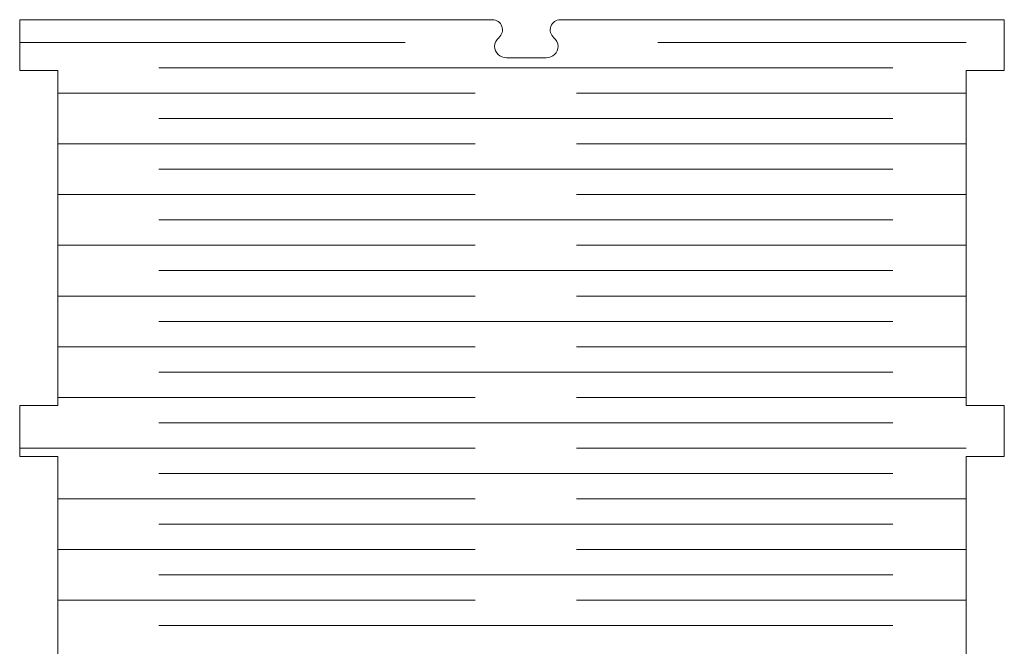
# Model space of a CAD drawing. Header units: millimetres. Extents: x -423 to 528, y -437 to 160.
# Tile 87 of 93: x -45 to 58, y 12 to 77. Entities that reach past the tile are written whole.
import ezdxf

# ---------------------------------------------------------------- set-up
doc = ezdxf.new("R2010")
doc.units = ezdxf.units.MM
doc.header["$MEASUREMENT"] = 0
doc.layers.add('Layer 1', color=7, linetype='Continuous')

msp = doc.modelspace()

# ---------------------------------------------------------------- linework, layer by layer
at = {"layer": 'Layer 1', "color": 250, "lineweight": 9}
msp.add_open_spline([(54.237, -132.7869), (54.237, -132.7869), (54.237, -130.5203), (54.237, -130.5203), (54.237, -130.5203), (54.237, -130.5203), (58.2369, -130.5203), (58.2369, -130.5203), (58.2369, -130.5203), (58.2369, -130.5203), (58.2369, -125.1871), (58.2369, -125.1871), (58.2369, -125.1871), (58.2369, -125.1871), (54.237, -125.1871), (54.237, -125.1871), (54.237, -125.1871), (54.237, -125.1871), (54.237, -89.9881), (54.237, -89.9881), (54.237, -89.9881), (54.237, -89.9881), (58.2369, -89.9881), (58.2369, -89.9881), (58.2369, -89.9881), (58.2369, -89.9881), (58.2369, -84.6549), (58.2369, -84.6549), (58.2369, -84.6549), (58.2369, -84.6549), (54.237, -84.6549), (54.237, -84.6549), (54.237, -84.6549), (54.237, -84.6549), (54.237, -49.4558), (54.237, -49.4558), (54.237, -49.4558), (54.237, -49.4558), (58.2369, -49.4558), (58.2369, -49.4558), (58.2369, -49.4558), (58.2369, -49.4558), (58.2369, -44.1226), (58.2369, -44.1226), (58.2369, -44.1226), (58.2369, -44.1226), (54.237, -44.1226), (54.237, -44.1226), (54.237, -44.1226), (54.237, -44.1226), (54.237, -8.9235), (54.237, -8.9235), (54.237, -8.9235), (54.237, -8.9235), (58.2369, -8.9235), (58.2369, -8.9235), (58.2369, -8.9235), (58.2369, -8.9235), (58.2369, -3.5903), (58.2369, -3.5903), (58.2369, -3.5903), (58.2369, -3.5903), (54.237, -3.5903), (54.237, -3.5903), (54.237, -3.5903), (54.237, -3.5903), (54.237, 31.6088), (54.237, 31.6088), (54.237, 31.6088), (54.237, 31.6088), (58.2369, 31.6088), (58.2369, 31.6088), (58.2369, 31.6088), (58.2369, 31.6088), (58.2369, 36.942), (58.2369, 36.942), (58.2369, 36.942), (58.2369, 36.942), (54.237, 36.942), (54.237, 36.942), (54.237, 36.942), (54.237, 36.942), (54.237, 72.1412), (54.237, 72.1412), (54.237, 72.1412), (54.237, 72.1412), (58.2369, 72.1412), (58.2369, 72.1412), (58.2369, 72.1412), (58.2369, 72.1412), (58.2369, 77.4744), (58.2369, 77.4744), (58.2369, 77.4744), (53.5235, 77.4744), (12.6981, 77.4744), (11.6037, 77.4744), (11.6037, 77.4744), (11.1451, 77.4744), (10.7548, 77.1999), (10.5998, 76.7684), (10.5998, 76.7684), (10.4448, 76.3369), (10.5714, 75.8764), (10.9251, 75.5848), (10.9251, 75.5848), (11.1922, 75.3646), (11.3622, 75.0377), (11.3622, 74.6744), (11.3622, 74.6744), (11.3622, 74.0135), (10.8007, 73.4745), (10.1122, 73.4745), (10.1122, 73.4745), (10.1122, 73.4745), (5.9457, 73.4745), (5.9457, 73.4745), (5.9457, 73.4745), (5.2572, 73.4745), (4.6957, 74.0135), (4.6957, 74.6744), (4.6957, 74.6744), (4.6957, 74.6744), (4.6957, 74.6744), (4.6957, 74.6744), (4.6957, 74.6744), (4.6957, 75.0377), (4.8657, 75.3646), (5.1328, 75.5848), (5.1328, 75.5848), (5.4865, 75.8764), (5.6131, 76.3369), (5.4581, 76.7684), (5.4581, 76.7684), (5.3031, 77.1999), (4.9128, 77.4744), (4.4542, 77.4744), (4.4542, 77.4744), (4.4542, 77.4744), (-41.1972, 77.4744), (-41.1972, 77.4744), (-41.1972, 77.4744), (-41.1972, 77.4744), (-45.1971, 77.4744), (-45.1971, 77.4744), (-45.1971, 77.4744), (-45.1971, 77.4744), (-45.1971, 72.1412), (-45.1971, 72.1412), (-45.1971, 72.1412), (-45.1971, 72.1412), (-41.1972, 72.1412), (-41.1972, 72.1412), (-41.1972, 72.1412), (-41.1972, 72.1412), (-41.1972, 36.942), (-41.1972, 36.942), (-41.1972, 36.942), (-41.1972, 36.942), (-45.1971, 36.942), (-45.1971, 36.942), (-45.1971, 36.942), (-45.1971, 36.942), (-45.1971, 31.6088), (-45.1971, 31.6088), (-45.1971, 31.6088), (-45.1971, 31.6088), (-41.1972, 31.6088), (-41.1972, 31.6088), (-41.1972, 31.6088), (-41.1972, 31.6088), (-41.1972, -3.5903), (-41.1972, -3.5903), (-41.1972, -3.5903), (-41.1972, -3.5903), (-45.1971, -3.5903), (-45.1971, -3.5903), (-45.1971, -3.5903), (-45.1971, -3.5903), (-45.1971, -8.9235), (-45.1971, -8.9235), (-45.1971, -8.9235), (-45.1971, -8.9235), (-41.1972, -8.9235), (-41.1972, -8.9235), (-41.1972, -8.9235), (-41.1972, -8.9235), (-41.1972, -44.1226), (-41.1972, -44.1226), (-41.1972, -44.1226), (-41.1972, -44.1226), (-45.1971, -44.1226), (-45.1971, -44.1226), (-45.1971, -44.1226), (-45.1971, -44.1226), (-45.1971, -49.4558), (-45.1971, -49.4558), (-45.1971, -49.4558), (-45.1971, -49.4558), (-41.1972, -49.4558), (-41.1972, -49.4558), (-41.1972, -49.4558), (-41.1972, -49.4558), (-41.1972, -84.6549), (-41.1972, -84.6549), (-41.1972, -84.6549), (-41.1972, -84.6549), (-45.1971, -84.6549), (-45.1971, -84.6549), (-45.1971, -84.6549), (-45.1971, -84.6549), (-45.1971, -89.9881), (-45.1971, -89.9881), (-45.1971, -89.9881), (-45.1971, -89.9881), (-41.1972, -89.9881), (-41.1972, -89.9881), (-41.1972, -89.9881), (-41.1972, -89.9881), (-41.1972, -125.1871), (-41.1972, -125.1871), (-41.1972, -125.1871), (-41.1972, -125.1871), (-45.1971, -125.1871), (-45.1971, -125.1871), (-45.1971, -125.1871), (-45.1971, -125.1871), (-45.1971, -130.5203), (-45.1971, -130.5203), (-45.1971, -130.5203), (-45.1971, -130.5203), (-41.1972, -130.5203), (-41.1972, -130.5203), (-41.1972, -130.5203), (-41.1972, -130.5203), (-41.1972, -132.7869), (-41.1972, -132.7869), (-41.1972, -132.7869), (-41.1972, -132.7869), (4.4542, -132.7869), (4.4542, -132.7869), (4.4542, -132.7869), (4.9126, -132.7869), (5.3031, -133.0614), (5.4581, -133.4929), (5.4581, -133.4929), (5.6131, -133.9244), (5.4865, -134.3849), (5.1328, -134.6765), (5.1328, -134.6765), (4.8657, -134.8966), (4.6957, -135.2235), (4.6957, -135.5869), (4.6957, -135.5869), (4.6957, -135.5869), (4.6957, -135.5869), (4.6957, -135.5869), (4.6957, -135.5869), (4.6957, -136.2478), (5.2574, -136.7868), (5.9457, -136.7868), (5.9457, -136.7868), (5.9457, -136.7868), (10.1122, -136.7868), (10.1122, -136.7868), (10.1122, -136.7868), (10.8005, -136.7868), (11.3622, -136.2478), (11.3622, -135.5869), (11.3622, -135.5869), (11.3622, -135.2235), (11.1922, -134.8966), (10.9251, -134.6765), (10.9251, -134.6765), (10.5714, -134.3849), (10.4449, -133.9244), (10.5998, -133.4929), (10.5998, -133.4929), (10.7545, -133.0623), (11.1437, -132.7879), (11.601, -132.7869), (11.601, -132.7869), (25.8128, -132.7869), (40.0252, -132.8257), (54.237, -132.7869)], degree=3, knots=[0, 0, 0, 0, 0.01388889, 0.01388889, 0.01388889, 0.01388889, 0.02777778, 0.02777778, 0.02777778, 0.02777778, 0.04166667, 0.04166667, 0.04166667, 0.04166667, 0.05555556, 0.05555556, 0.05555556, 0.05555556, 0.06944444, 0.06944444, 0.06944444, 0.06944444, 0.08333333, 0.08333333, 0.08333333, 0.08333333, 0.09722222, 0.09722222, 0.09722222, 0.09722222, 0.11111111, 0.11111111, 0.11111111, 0.11111111, 0.125, 0.125, 0.125, 0.125, 0.13888889, 0.13888889, 0.13888889, 0.13888889, 0.15277778, 0.15277778, 0.15277778, 0.15277778, 0.16666667, 0.16666667, 0.16666667, 0.16666667, 0.18055556, 0.18055556, 0.18055556, 0.18055556, 0.19444444, 0.19444444, 0.19444444, 0.19444444, 0.20833333, 0.20833333, 0.20833333, 0.20833333, 0.22222222, 0.22222222, 0.22222222, 0.22222222, 0.23611111, 0.23611111, 0.23611111, 0.23611111, 0.25, 0.25, 0.25, 0.25, 0.26388889, 0.26388889, 0.26388889, 0.26388889, 0.27777778, 0.27777778, 0.27777778, 0.27777778, 0.29166667, 0.29166667, 0.29166667, 0.29166667, 0.30555556, 0.30555556, 0.30555556, 0.30555556, 0.31944444, 0.31944444, 0.31944444, 0.31944444, 0.33333333, 0.33333333, 0.33333333, 0.33333333, 0.34722222, 0.34722222, 0.34722222, 0.34722222, 0.36111111, 0.36111111, 0.36111111, 0.36111111, 0.375, 0.375, 0.375, 0.375, 0.38888889, 0.38888889, 0.38888889, 0.38888889, 0.40277778, 0.40277778, 0.40277778, 0.40277778, 0.41666667, 0.41666667, 0.41666667, 0.41666667, 0.43055556, 0.43055556, 0.43055556, 0.43055556, 0.44444444, 0.44444444, 0.44444444, 0.44444444, 0.45833333, 0.45833333, 0.45833333, 0.45833333, 0.47222222, 0.47222222, 0.47222222, 0.47222222, 0.48611111, 0.48611111, 0.48611111, 0.48611111, 0.5, 0.5, 0.5, 0.5, 0.51388889, 0.51388889, 0.51388889, 0.51388889, 0.52777778, 0.52777778, 0.52777778, 0.52777778, 0.54166667, 0.54166667, 0.54166667, 0.54166667, 0.55555556, 0.55555556, 0.55555556, 0.55555556, 0.56944444, 0.56944444, 0.56944444, 0.56944444, 0.58333333, 0.58333333, 0.58333333, 0.58333333, 0.59722222, 0.59722222, 0.59722222, 0.59722222, 0.61111111, 0.61111111, 0.61111111, 0.61111111, 0.625, 0.625, 0.625, 0.625, 0.63888889, 0.63888889, 0.63888889, 0.63888889, 0.65277778, 0.65277778, 0.65277778, 0.65277778, 0.66666667, 0.66666667, 0.66666667, 0.66666667, 0.68055556, 0.68055556, 0.68055556, 0.68055556, 0.69444444, 0.69444444, 0.69444444, 0.69444444, 0.70833333, 0.70833333, 0.70833333, 0.70833333, 0.72222222, 0.72222222, 0.72222222, 0.72222222, 0.73611111, 0.73611111, 0.73611111, 0.73611111, 0.75, 0.75, 0.75, 0.75, 0.76388889, 0.76388889, 0.76388889, 0.76388889, 0.77777778, 0.77777778, 0.77777778, 0.77777778, 0.79166667, 0.79166667, 0.79166667, 0.79166667, 0.80555556, 0.80555556, 0.80555556, 0.80555556, 0.81944444, 0.81944444, 0.81944444, 0.81944444, 0.83333333, 0.83333333, 0.83333333, 0.83333333, 0.84722222, 0.84722222, 0.84722222, 0.84722222, 0.86111111, 0.86111111, 0.86111111, 0.86111111, 0.875, 0.875, 0.875, 0.875, 0.88888889, 0.88888889, 0.88888889, 0.88888889, 0.90277778, 0.90277778, 0.90277778, 0.90277778, 0.91666667, 0.91666667, 0.91666667, 0.91666667, 0.93055556, 0.93055556, 0.93055556, 0.93055556, 0.94444444, 0.94444444, 0.94444444, 0.94444444, 0.95833333, 0.95833333, 0.95833333, 0.95833333, 0.97222222, 0.97222222, 0.97222222, 0.97222222, 1, 1, 1, 1], dxfattribs=at)
at = {"layer": 'Layer 1', "color": 175, "lineweight": 9}
for points in [[(-45.1971, 75.069), (-45.1971, 75.069), (-4.6898, 75.069), (-4.6898, 75.069)], [(21.855, 75.0689), (21.855, 75.0689), (54.237, 75.0689), (54.237, 75.0689)], [(-30.5963, 72.4077), (-30.5963, 72.4077), (46.5308, 72.4077), (46.5308, 72.4077)], [(-41.1972, 69.7466), (-41.1972, 69.7466), (2.6469, 69.7466), (2.6469, 69.7466)], [(13.2917, 69.7465), (13.2917, 69.7465), (54.237, 69.7465), (54.237, 69.7465)], [(-30.5963, 67.0853), (-30.5963, 67.0853), (46.5308, 67.0853), (46.5308, 67.0853)], [(-41.1972, 64.4242), (-41.1972, 64.4242), (2.6469, 64.4242), (2.6469, 64.4242)], [(13.2917, 64.4241), (13.2917, 64.4241), (54.237, 64.4241), (54.237, 64.4241)], [(-30.5963, 61.763), (-30.5963, 61.763), (46.5308, 61.763), (46.5308, 61.763)], [(-41.1972, 59.1018), (-41.1972, 59.1018), (2.6469, 59.1018), (2.6469, 59.1018)], [(13.2917, 59.1017), (13.2917, 59.1017), (54.237, 59.1017), (54.237, 59.1017)], [(-30.5963, 56.4345), (-30.5963, 56.4345), (46.5308, 56.4345), (46.5308, 56.4345)], [(-41.1972, 53.7732), (-41.1972, 53.7732), (2.6469, 53.7732), (2.6469, 53.7732)], [(13.2917, 53.7732), (13.2917, 53.7732), (54.237, 53.7732), (54.237, 53.7732)], [(-30.5963, 51.1121), (-30.5963, 51.1121), (46.5308, 51.1121), (46.5308, 51.1121)], [(-41.1972, 48.451), (-41.1972, 48.451), (2.6469, 48.451), (2.6469, 48.451)], [(13.2917, 48.451), (13.2917, 48.451), (54.237, 48.451), (54.237, 48.451)], [(-30.5963, 45.7897), (-30.5963, 45.7897), (46.5308, 45.7897), (46.5308, 45.7897)], [(-41.1972, 43.1286), (-41.1972, 43.1286), (2.6469, 43.1286), (2.6469, 43.1286)], [(13.2917, 43.1286), (13.2917, 43.1286), (54.237, 43.1286), (54.237, 43.1286)], [(-30.5963, 40.4673), (-30.5963, 40.4673), (46.5308, 40.4673), (46.5308, 40.4673)], [(-41.1972, 37.8062), (-41.1972, 37.8062), (2.6469, 37.8062), (2.6469, 37.8062)], [(13.2917, 37.8062), (13.2917, 37.8062), (54.237, 37.8062), (54.237, 37.8062)], [(-30.5963, 35.145), (-30.5963, 35.145), (46.5308, 35.145), (46.5308, 35.145)], [(-45.1971, 32.4838), (-45.1971, 32.4838), (2.6469, 32.4838), (2.6469, 32.4838)], [(13.2917, 32.4838), (13.2917, 32.4838), (54.237, 32.4838), (54.237, 32.4838)], [(-30.5963, 29.8226), (-30.5963, 29.8226), (46.5308, 29.8226), (46.5308, 29.8226)], [(-41.1972, 27.1614), (-41.1972, 27.1614), (2.6469, 27.1614), (2.6469, 27.1614)], [(13.2917, 27.1614), (13.2917, 27.1614), (54.237, 27.1614), (54.237, 27.1614)], [(-30.5963, 24.5002), (-30.5963, 24.5002), (46.5308, 24.5002), (46.5308, 24.5002)], [(-41.1972, 21.8391), (-41.1972, 21.8391), (2.6469, 21.8391), (2.6469, 21.8391)], [(13.2917, 21.8391), (13.2917, 21.8391), (54.237, 21.8391), (54.237, 21.8391)], [(-30.5963, 19.1778), (-30.5963, 19.1778), (46.5308, 19.1778), (46.5308, 19.1778)], [(-41.1972, 16.5167), (-41.1972, 16.5167), (2.6469, 16.5167), (2.6469, 16.5167)], [(13.2917, 16.5167), (13.2917, 16.5167), (54.237, 16.5167), (54.237, 16.5167)], [(-30.5963, 13.8556), (-30.5963, 13.8556), (46.5308, 13.8556), (46.5308, 13.8556)]]:
    msp.add_open_spline(points, degree=3, dxfattribs=at)

doc.saveas('drawing.dxf')
